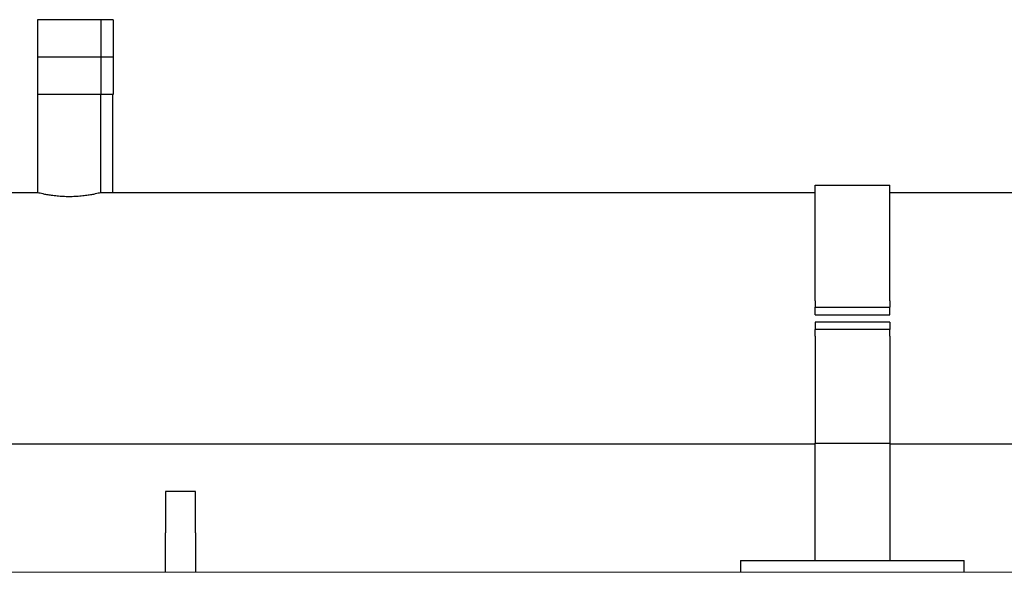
# Model space of a CAD drawing. Extents: x -89225 to 110569, y 13360 to 87647.
# Tile 151 of 256: x 36964 to 37624, y 30597 to 30967. Entities that reach past the tile are written whole.
import ezdxf

# ---------------------------------------------------------------- set-up
doc = ezdxf.new("R2010")
doc.units = 0
doc.layers.add('Beluchtingstank', color=253, linetype='Continuous')
doc.layers.add('INSTALLATIE', color=6, linetype='Continuous')

# ---------------------------------------------------------------- blocks, each defined once
blk = doc.blocks.new('Beluchtingsinstallatie VAZ')
for p, q in [((1130889.14, -969902.65), (1130846.74, -969902.65)), ((1130846.74, -969902.65), (1130846.74, -969927.65)), ((1130897.33, -969902.65), (1130889.14, -969902.65)), ((1130889.14, -969902.65), (1130889.14, -969927.65)), ((1130897.33, -969902.65), (1130897.33, -969927.65)), ((1130889.14, -969927.65), (1130846.74, -969927.65)), ((1130846.74, -969927.65), (1130846.74, -969952.65)), ((1130897.33, -969927.65), (1130889.14, -969927.65)), ((1130889.14, -969927.65), (1130889.14, -969952.65)), ((1130897.33, -969927.65), (1130897.33, -969952.65)), ((1130889.14, -969952.65), (1130846.74, -969952.65)), ((1130846.86, -970018.51), (1130846.86, -969952.65)), ((1130889.02, -970018.51), (1130889.02, -969952.65)), ((1130897.33, -969952.65), (1130889.14, -969952.65)), ((1130897.21, -970018.51), (1130897.21, -969952.65)), ((1131367.55, -970090.81), (1131367.55, -970013.5)), ((1131367.55, -970013.5), (1131417.55, -970013.5)), ((1131417.55, -970090.81), (1131417.55, -970013.5)), ((1130846.86, -970018.51), (1130739.02, -970018.51)), ((1131367.55, -970018.51), (1130889.02, -970018.51)), ((1132671.87, -970018.51), (1131417.55, -970018.51)), ((1131367.55, -970090.81), (1131367.55, -970095.15)), ((1131367.55, -970095.15), (1131417.55, -970095.15)), ((1131367.55, -970100.15), (1131367.55, -970095.15)), ((1131417.55, -970090.81), (1131417.55, -970095.15)), ((1131417.55, -970100.15), (1131417.55, -970095.15)), ((1131367.55, -970100.15), (1131417.55, -970100.15)), ((1131417.55, -970105.15), (1131367.55, -970105.15)), ((1131367.55, -970105.15), (1131367.55, -970110.15)), ((1131417.55, -970105.15), (1131417.55, -970110.15)), ((1131417.55, -970110.15), (1131367.55, -970110.15)), ((1131367.55, -970114.49), (1131367.55, -970110.15)), ((1131367.55, -970114.49), (1131367.55, -970186.15)), ((1131417.55, -970114.49), (1131417.55, -970110.15)), ((1131417.55, -970114.49), (1131417.55, -970186.15)), ((1131367.55, -970186.79), (1130268.74, -970186.79)), ((1131367.55, -970264.65), (1131367.55, -970186.15)), ((1131367.55, -970186.15), (1131417.55, -970186.15)), ((1131417.55, -970186.15), (1131417.55, -970264.65)), ((1132503.59, -970186.79), (1131417.55, -970186.79)), ((1130932.55, -970218.65), (1130932.55, -970246.15)), ((1130952.55, -970218.65), (1130932.55, -970218.65)), ((1130952.55, -970246.15), (1130952.55, -970218.65)), ((1130932.55, -970258.29), (1130932.55, -970246.15)), ((1130952.55, -970246.15), (1130952.55, -970258.29)), ((1130932.55, -970272.65), (1130932.55, -970258.29)), ((1130952.55, -970258.29), (1130952.55, -970272.65)), ((1131317.55, -970264.65), (1131322.55, -970264.65)), ((1131317.55, -970264.65), (1131317.55, -970272.65)), ((1131322.55, -970264.65), (1131462.55, -970264.65)), ((1131462.55, -970264.65), (1131467.55, -970264.65)), ((1131467.55, -970272.65), (1131467.55, -970264.65))]:
    blk.add_line(p, q)
blk.add_open_spline([(1130889.02, -970018.51), (1130889.02, -970018.51), (1130888.89, -970018.54), (1130888.36, -970018.67), (1130887.95, -970018.77), (1130886.87, -970019.02), (1130886.2, -970019.17), (1130884.65, -970019.5), (1130883.78, -970019.67), (1130881.91, -970020.01), (1130880.86, -970020.18), (1130878.56, -970020.51), (1130877.32, -970020.66), (1130874.72, -970020.92), (1130873.37, -970021.02), (1130870.64, -970021.16), (1130869.27, -970021.19), (1130866.61, -970021.19), (1130865.24, -970021.16), (1130862.51, -970021.02), (1130861.15, -970020.92), (1130858.56, -970020.66), (1130857.32, -970020.51), (1130855.02, -970020.18), (1130853.97, -970020.01), (1130852.1, -970019.67), (1130851.22, -970019.5), (1130849.68, -970019.17), (1130849.01, -970019.02), (1130847.93, -970018.77), (1130847.52, -970018.67), (1130846.99, -970018.54), (1130846.86, -970018.51), (1130846.86, -970018.51)], degree=3, knots=[3.190917, 3.190917, 3.190917, 3.190917, 3.589754, 3.589754, 3.98859, 3.98859, 4.387427, 4.387427, 4.786263, 4.786263, 5.185156, 5.185156, 5.584049, 5.584049, 5.982941, 5.982941, 6.381834, 6.381834, 6.780727, 6.780727, 7.17962, 7.17962, 7.578512, 7.578512, 7.977405, 7.977405, 8.376242, 8.376242, 8.775078, 8.775078, 9.173915, 9.173915, 9.572751, 9.572751, 9.572751, 9.572751])

msp = doc.modelspace()

# ---------------------------------------------------------------- linework, layer by layer
at = {"layer": 'Beluchtingstank', "lineweight": 9}
msp.add_line((36398.4, 30596.84), (38547.38, 30596.84), dxfattribs=at)

# ---------------------------------------------------------------- block references
at = {"layer": 'INSTALLATIE'}
msp.add_blockref('Beluchtingsinstallatie VAZ', (-1093870.34, 1000869.49), dxfattribs=at)

doc.saveas('drawing.dxf')
